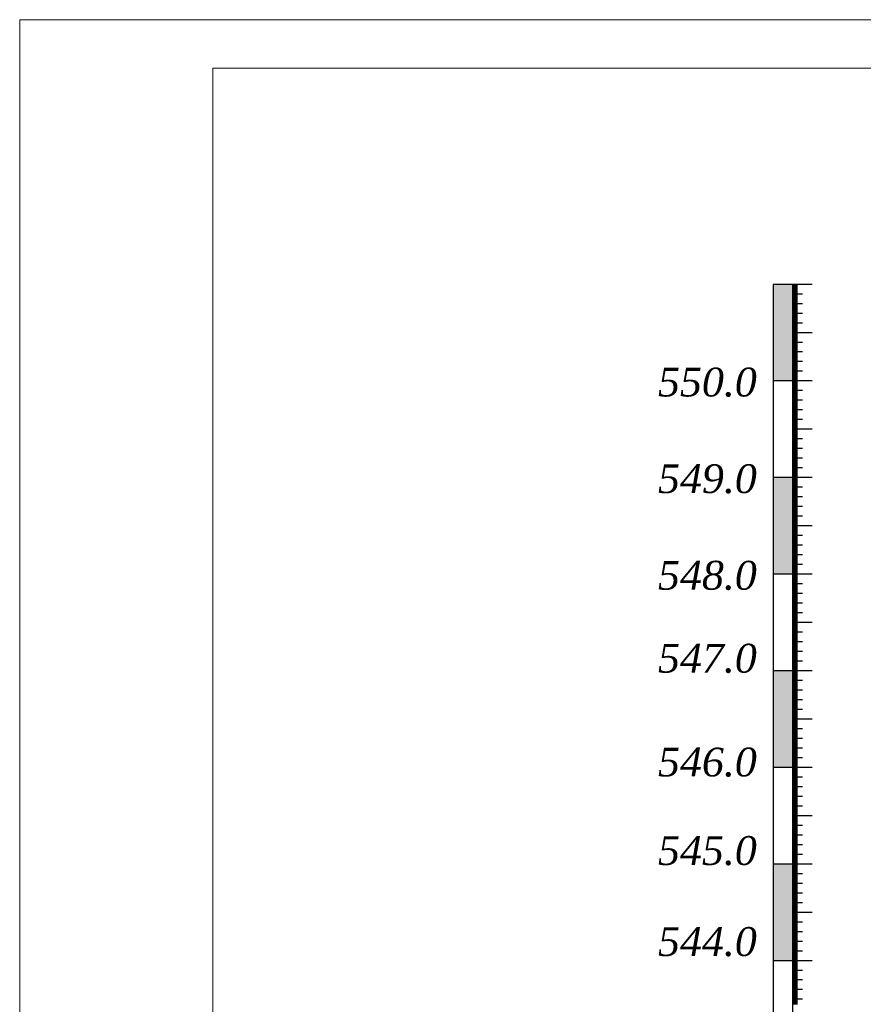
# Model space of a CAD drawing. Extents: x 0 to 362422, y 0 to 4201735.
# Tile 37 of 256: x 359889 to 359976, y 4198124 to 4198226. Entities that reach past the tile are written whole.
import ezdxf

# ---------------------------------------------------------------- set-up
doc = ezdxf.new("R2010")
doc.units = 0
doc.header["$LTSCALE"] = 0.5
doc.header["$MEASUREMENT"] = 0
doc.layers.add('(022) Возд. Линии', color=7, linetype='Continuous')
doc.layers.add('.', color=7, linetype='Continuous', lineweight=15)
doc.styles.add('ariac', font='ARIALN.TTF')

msp = doc.modelspace()

# ---------------------------------------------------------------- hatches: boundary and pattern name
at = {"layer": '.', "lineweight": 30}
h = msp.add_hatch(color=250, dxfattribs=at)
h.dxf.hatch_style = 1
h.set_gradient(color1=(51, 51, 51), color2=(214, 214, 214), tint=1)
h.paths.add_polyline_path([(359966.552, 4198188.977), (359968.552, 4198188.977), (359968.552, 4198198.977), (359966.552, 4198198.977)])
h = msp.add_hatch(color=250, dxfattribs=at)
h.dxf.hatch_style = 1
h.set_gradient(color1=(51, 51, 51), color2=(214, 214, 214), tint=1)
h.paths.add_polyline_path([(359966.552, 4198168.977), (359968.552, 4198168.977), (359968.552, 4198178.977), (359966.552, 4198178.977)])
h = msp.add_hatch(color=250, dxfattribs=at)
h.dxf.hatch_style = 1
h.set_gradient(color1=(51, 51, 51), color2=(214, 214, 214), tint=1)
h.paths.add_polyline_path([(359966.552, 4198148.977), (359968.552, 4198148.977), (359968.552, 4198158.977), (359966.552, 4198158.977)])
h = msp.add_hatch(color=250, dxfattribs=at)
h.dxf.hatch_style = 1
h.set_gradient(color1=(51, 51, 51), color2=(214, 214, 214), tint=1)
h.paths.add_polyline_path([(359966.552, 4198128.977), (359968.552, 4198128.977), (359968.552, 4198138.977), (359966.552, 4198138.977)])

# ---------------------------------------------------------------- linework, layer by layer
at = {"layer": '(022) Возд. Линии', "color": 0, "lineweight": 25}
msp.add_line((359968.552, 4198198.934), (359966.552, 4198198.934), dxfattribs=at)
at = {"layer": '(022) Возд. Линии', "color": 0, "lineweight": 25, "flags": 128}
for points in [[(359966.552, 4198198.934), (359966.552, 4197989.019)], [(359968.552, 4198198.934), (359968.552, 4197989.019)]]:
    msp.add_lwpolyline(points, dxfattribs=at)
at = {"linetype": 'Continuous'}
for p, q in [((359966.552, 4198198.977), (359970.58, 4198198.977)), ((359968.552, 4198198.877), (359969.057, 4198198.877)), ((359968.552, 4198198.777), (359969.057, 4198198.777)), ((359968.552, 4198198.677), (359969.057, 4198198.677)), ((359968.552, 4198198.577), (359969.057, 4198198.577)), ((359968.552, 4198198.477), (359969.057, 4198198.477)), ((359968.552, 4198198.377), (359969.057, 4198198.377)), ((359968.552, 4198198.277), (359969.057, 4198198.277)), ((359968.552, 4198198.177), (359969.057, 4198198.177)), ((359968.552, 4198198.077), (359969.057, 4198198.077)), ((359968.552, 4198197.977), (359969.566, 4198197.977)), ((359968.552, 4198197.877), (359969.057, 4198197.877)), ((359968.552, 4198197.777), (359969.057, 4198197.777)), ((359968.552, 4198197.677), (359969.057, 4198197.677)), ((359968.552, 4198197.577), (359969.057, 4198197.577)), ((359968.552, 4198197.477), (359969.057, 4198197.477)), ((359968.552, 4198197.377), (359969.057, 4198197.377)), ((359968.552, 4198197.277), (359969.057, 4198197.277)), ((359968.552, 4198197.177), (359969.057, 4198197.177)), ((359968.552, 4198197.077), (359969.057, 4198197.077)), ((359968.552, 4198196.977), (359969.566, 4198196.977)), ((359968.552, 4198196.877), (359969.057, 4198196.877)), ((359968.552, 4198196.777), (359969.057, 4198196.777)), ((359968.552, 4198196.677), (359969.057, 4198196.677)), ((359968.552, 4198196.577), (359969.057, 4198196.577)), ((359968.552, 4198196.477), (359969.057, 4198196.477)), ((359968.552, 4198196.377), (359969.057, 4198196.377)), ((359968.552, 4198196.277), (359969.057, 4198196.277)), ((359968.552, 4198196.177), (359969.057, 4198196.177)), ((359968.552, 4198196.077), (359969.057, 4198196.077)), ((359968.552, 4198195.977), (359969.566, 4198195.977)), ((359968.552, 4198195.877), (359969.057, 4198195.877)), ((359968.552, 4198195.777), (359969.057, 4198195.777)), ((359968.552, 4198195.677), (359969.057, 4198195.677)), ((359968.552, 4198195.577), (359969.057, 4198195.577)), ((359968.552, 4198195.477), (359969.057, 4198195.477)), ((359968.552, 4198195.377), (359969.057, 4198195.377)), ((359968.552, 4198195.277), (359969.057, 4198195.277)), ((359968.552, 4198195.177), (359969.057, 4198195.177)), ((359968.552, 4198195.077), (359969.057, 4198195.077)), ((359968.552, 4198194.977), (359969.566, 4198194.977)), ((359968.552, 4198194.877), (359969.057, 4198194.877)), ((359968.552, 4198194.777), (359969.057, 4198194.777)), ((359968.552, 4198194.677), (359969.057, 4198194.677)), ((359968.552, 4198194.577), (359969.057, 4198194.577)), ((359968.552, 4198194.477), (359969.057, 4198194.477)), ((359968.552, 4198194.377), (359969.057, 4198194.377)), ((359968.552, 4198194.277), (359969.057, 4198194.277)), ((359968.552, 4198194.177), (359969.057, 4198194.177)), ((359968.552, 4198194.077), (359969.057, 4198194.077)), ((359968.552, 4198193.977), (359970.58, 4198193.977)), ((359968.552, 4198193.877), (359969.057, 4198193.877)), ((359968.552, 4198193.777), (359969.057, 4198193.777)), ((359968.552, 4198193.677), (359969.057, 4198193.677)), ((359968.552, 4198193.577), (359969.057, 4198193.577)), ((359968.552, 4198193.477), (359969.057, 4198193.477)), ((359968.552, 4198193.377), (359969.057, 4198193.377)), ((359968.552, 4198193.277), (359969.057, 4198193.277)), ((359968.552, 4198193.177), (359969.057, 4198193.177)), ((359968.552, 4198193.077), (359969.057, 4198193.077)), ((359968.552, 4198192.977), (359969.566, 4198192.977)), ((359968.552, 4198192.877), (359969.057, 4198192.877)), ((359968.552, 4198192.777), (359969.057, 4198192.777)), ((359968.552, 4198192.677), (359969.057, 4198192.677)), ((359968.552, 4198192.577), (359969.057, 4198192.577)), ((359968.552, 4198192.477), (359969.057, 4198192.477)), ((359968.552, 4198192.377), (359969.057, 4198192.377)), ((359968.552, 4198192.277), (359969.057, 4198192.277)), ((359968.552, 4198192.177), (359969.057, 4198192.177)), ((359968.552, 4198192.077), (359969.057, 4198192.077)), ((359968.552, 4198191.977), (359969.566, 4198191.977)), ((359968.552, 4198191.877), (359969.057, 4198191.877)), ((359968.552, 4198191.777), (359969.057, 4198191.777)), ((359968.552, 4198191.677), (359969.057, 4198191.677)), ((359968.552, 4198191.577), (359969.057, 4198191.577)), ((359968.552, 4198191.477), (359969.057, 4198191.477)), ((359968.552, 4198191.377), (359969.057, 4198191.377)), ((359968.552, 4198191.277), (359969.057, 4198191.277)), ((359968.552, 4198191.177), (359969.057, 4198191.177)), ((359968.552, 4198191.077), (359969.057, 4198191.077)), ((359968.552, 4198190.977), (359969.566, 4198190.977)), ((359968.552, 4198190.877), (359969.057, 4198190.877)), ((359968.552, 4198190.777), (359969.057, 4198190.777)), ((359968.552, 4198190.677), (359969.057, 4198190.677)), ((359968.552, 4198190.577), (359969.057, 4198190.577)), ((359968.552, 4198190.477), (359969.057, 4198190.477)), ((359968.552, 4198190.377), (359969.057, 4198190.377)), ((359968.552, 4198190.277), (359969.057, 4198190.277)), ((359968.552, 4198190.177), (359969.057, 4198190.177)), ((359968.552, 4198190.077), (359969.057, 4198190.077)), ((359968.552, 4198189.977), (359969.566, 4198189.977)), ((359968.552, 4198189.877), (359969.057, 4198189.877)), ((359968.552, 4198189.777), (359969.057, 4198189.777)), ((359968.552, 4198189.677), (359969.057, 4198189.677)), ((359968.552, 4198189.577), (359969.057, 4198189.577)), ((359968.552, 4198189.477), (359969.057, 4198189.477)), ((359966.552, 4198188.977), (359970.58, 4198188.977)), ((359968.552, 4198189.377), (359969.057, 4198189.377)), ((359968.552, 4198189.277), (359969.057, 4198189.277)), ((359968.552, 4198189.177), (359969.057, 4198189.177)), ((359968.552, 4198189.077), (359969.057, 4198189.077)), ((359968.552, 4198188.877), (359969.057, 4198188.877)), ((359968.552, 4198188.777), (359969.057, 4198188.777)), ((359968.552, 4198188.677), (359969.057, 4198188.677)), ((359968.552, 4198188.577), (359969.057, 4198188.577)), ((359968.552, 4198188.477), (359969.057, 4198188.477)), ((359968.552, 4198188.377), (359969.057, 4198188.377)), ((359968.552, 4198188.277), (359969.057, 4198188.277)), ((359968.552, 4198188.177), (359969.057, 4198188.177)), ((359968.552, 4198188.077), (359969.057, 4198188.077)), ((359968.552, 4198187.977), (359969.566, 4198187.977)), ((359968.552, 4198187.877), (359969.057, 4198187.877)), ((359968.552, 4198187.777), (359969.057, 4198187.777)), ((359968.552, 4198187.677), (359969.057, 4198187.677)), ((359968.552, 4198187.577), (359969.057, 4198187.577)), ((359968.552, 4198187.477), (359969.057, 4198187.477)), ((359968.552, 4198187.377), (359969.057, 4198187.377)), ((359968.552, 4198187.277), (359969.057, 4198187.277)), ((359968.552, 4198187.177), (359969.057, 4198187.177)), ((359968.552, 4198187.077), (359969.057, 4198187.077)), ((359968.552, 4198186.977), (359969.566, 4198186.977)), ((359968.552, 4198186.877), (359969.057, 4198186.877)), ((359968.552, 4198186.777), (359969.057, 4198186.777)), ((359968.552, 4198186.677), (359969.057, 4198186.677)), ((359968.552, 4198186.577), (359969.057, 4198186.577)), ((359968.552, 4198186.477), (359969.057, 4198186.477)), ((359968.552, 4198186.377), (359969.057, 4198186.377)), ((359968.552, 4198186.277), (359969.057, 4198186.277)), ((359968.552, 4198186.177), (359969.057, 4198186.177)), ((359968.552, 4198186.077), (359969.057, 4198186.077)), ((359968.552, 4198185.977), (359969.566, 4198185.977)), ((359968.552, 4198185.877), (359969.057, 4198185.877)), ((359968.552, 4198185.777), (359969.057, 4198185.777)), ((359968.552, 4198185.677), (359969.057, 4198185.677)), ((359968.552, 4198185.577), (359969.057, 4198185.577)), ((359968.552, 4198185.477), (359969.057, 4198185.477)), ((359968.552, 4198185.377), (359969.057, 4198185.377)), ((359968.552, 4198185.277), (359969.057, 4198185.277)), ((359968.552, 4198185.177), (359969.057, 4198185.177)), ((359968.552, 4198185.077), (359969.057, 4198185.077)), ((359968.552, 4198184.977), (359969.566, 4198184.977)), ((359968.552, 4198184.877), (359969.057, 4198184.877)), ((359968.552, 4198184.777), (359969.057, 4198184.777)), ((359968.552, 4198184.677), (359969.057, 4198184.677)), ((359968.552, 4198184.577), (359969.057, 4198184.577)), ((359968.552, 4198184.477), (359969.057, 4198184.477)), ((359968.552, 4198184.377), (359969.057, 4198184.377)), ((359968.552, 4198184.277), (359969.057, 4198184.277)), ((359968.552, 4198184.177), (359969.057, 4198184.177)), ((359968.552, 4198184.077), (359969.057, 4198184.077)), ((359968.552, 4198183.977), (359970.58, 4198183.977)), ((359968.552, 4198183.877), (359969.057, 4198183.877)), ((359968.552, 4198183.777), (359969.057, 4198183.777)), ((359968.552, 4198183.677), (359969.057, 4198183.677)), ((359968.552, 4198183.577), (359969.057, 4198183.577)), ((359968.552, 4198183.477), (359969.057, 4198183.477)), ((359968.552, 4198183.377), (359969.057, 4198183.377)), ((359968.552, 4198183.277), (359969.057, 4198183.277)), ((359968.552, 4198183.177), (359969.057, 4198183.177)), ((359968.552, 4198183.077), (359969.057, 4198183.077)), ((359968.552, 4198182.977), (359969.566, 4198182.977)), ((359968.552, 4198182.877), (359969.057, 4198182.877)), ((359968.552, 4198182.777), (359969.057, 4198182.777)), ((359968.552, 4198182.677), (359969.057, 4198182.677)), ((359968.552, 4198182.577), (359969.057, 4198182.577)), ((359968.552, 4198182.477), (359969.057, 4198182.477)), ((359968.552, 4198182.377), (359969.057, 4198182.377)), ((359968.552, 4198182.277), (359969.057, 4198182.277)), ((359968.552, 4198182.177), (359969.057, 4198182.177)), ((359968.552, 4198182.077), (359969.057, 4198182.077)), ((359968.552, 4198181.977), (359969.566, 4198181.977)), ((359968.552, 4198181.877), (359969.057, 4198181.877)), ((359968.552, 4198181.777), (359969.057, 4198181.777)), ((359968.552, 4198181.677), (359969.057, 4198181.677)), ((359968.552, 4198181.577), (359969.057, 4198181.577)), ((359968.552, 4198181.477), (359969.057, 4198181.477)), ((359968.552, 4198181.377), (359969.057, 4198181.377)), ((359968.552, 4198181.277), (359969.057, 4198181.277)), ((359968.552, 4198181.177), (359969.057, 4198181.177)), ((359968.552, 4198181.077), (359969.057, 4198181.077)), ((359968.552, 4198180.977), (359969.566, 4198180.977)), ((359968.552, 4198180.877), (359969.057, 4198180.877)), ((359968.552, 4198180.777), (359969.057, 4198180.777)), ((359968.552, 4198180.677), (359969.057, 4198180.677)), ((359968.552, 4198180.577), (359969.057, 4198180.577)), ((359968.552, 4198180.477), (359969.057, 4198180.477)), ((359968.552, 4198180.377), (359969.057, 4198180.377)), ((359968.552, 4198180.277), (359969.057, 4198180.277)), ((359968.552, 4198180.177), (359969.057, 4198180.177)), ((359968.552, 4198180.077), (359969.057, 4198180.077)), ((359968.552, 4198179.977), (359969.566, 4198179.977)), ((359968.552, 4198179.877), (359969.057, 4198179.877)), ((359968.552, 4198179.777), (359969.057, 4198179.777)), ((359968.552, 4198179.677), (359969.057, 4198179.677)), ((359968.552, 4198179.577), (359969.057, 4198179.577)), ((359968.552, 4198179.477), (359969.057, 4198179.477)), ((359968.552, 4198179.377), (359969.057, 4198179.377)), ((359968.552, 4198179.277), (359969.057, 4198179.277)), ((359966.552, 4198178.977), (359970.58, 4198178.977)), ((359968.552, 4198179.177), (359969.057, 4198179.177)), ((359968.552, 4198179.077), (359969.057, 4198179.077)), ((359968.552, 4198178.877), (359969.057, 4198178.877)), ((359968.552, 4198178.777), (359969.057, 4198178.777)), ((359968.552, 4198178.677), (359969.057, 4198178.677)), ((359968.552, 4198178.577), (359969.057, 4198178.577)), ((359968.552, 4198178.477), (359969.057, 4198178.477)), ((359968.552, 4198178.377), (359969.057, 4198178.377)), ((359968.552, 4198178.277), (359969.057, 4198178.277)), ((359968.552, 4198178.177), (359969.057, 4198178.177)), ((359968.552, 4198178.077), (359969.057, 4198178.077)), ((359968.552, 4198177.977), (359969.566, 4198177.977)), ((359968.552, 4198177.877), (359969.057, 4198177.877)), ((359968.552, 4198177.777), (359969.057, 4198177.777)), ((359968.552, 4198177.677), (359969.057, 4198177.677)), ((359968.552, 4198177.577), (359969.057, 4198177.577)), ((359968.552, 4198177.477), (359969.057, 4198177.477)), ((359968.552, 4198177.377), (359969.057, 4198177.377)), ((359968.552, 4198177.277), (359969.057, 4198177.277)), ((359968.552, 4198177.177), (359969.057, 4198177.177)), ((359968.552, 4198177.077), (359969.057, 4198177.077)), ((359968.552, 4198176.977), (359969.566, 4198176.977)), ((359968.552, 4198176.877), (359969.057, 4198176.877)), ((359968.552, 4198176.777), (359969.057, 4198176.777)), ((359968.552, 4198176.677), (359969.057, 4198176.677)), ((359968.552, 4198176.577), (359969.057, 4198176.577)), ((359968.552, 4198176.477), (359969.057, 4198176.477)), ((359968.552, 4198176.377), (359969.057, 4198176.377)), ((359968.552, 4198176.277), (359969.057, 4198176.277)), ((359968.552, 4198176.177), (359969.057, 4198176.177)), ((359968.552, 4198176.077), (359969.057, 4198176.077)), ((359968.552, 4198175.977), (359969.566, 4198175.977)), ((359968.552, 4198175.877), (359969.057, 4198175.877)), ((359968.552, 4198175.777), (359969.057, 4198175.777)), ((359968.552, 4198175.677), (359969.057, 4198175.677)), ((359968.552, 4198175.577), (359969.057, 4198175.577)), ((359968.552, 4198175.477), (359969.057, 4198175.477)), ((359968.552, 4198175.377), (359969.057, 4198175.377)), ((359968.552, 4198175.277), (359969.057, 4198175.277)), ((359968.552, 4198175.177), (359969.057, 4198175.177)), ((359968.552, 4198175.077), (359969.057, 4198175.077)), ((359968.552, 4198174.977), (359969.566, 4198174.977)), ((359968.552, 4198174.877), (359969.057, 4198174.877)), ((359968.552, 4198174.777), (359969.057, 4198174.777)), ((359968.552, 4198174.677), (359969.057, 4198174.677)), ((359968.552, 4198174.577), (359969.057, 4198174.577)), ((359968.552, 4198174.477), (359969.057, 4198174.477)), ((359968.552, 4198174.377), (359969.057, 4198174.377)), ((359968.552, 4198174.277), (359969.057, 4198174.277)), ((359968.552, 4198174.177), (359969.057, 4198174.177)), ((359968.552, 4198174.077), (359969.057, 4198174.077)), ((359968.552, 4198173.977), (359970.58, 4198173.977)), ((359968.552, 4198173.877), (359969.057, 4198173.877)), ((359968.552, 4198173.777), (359969.057, 4198173.777)), ((359968.552, 4198173.677), (359969.057, 4198173.677)), ((359968.552, 4198173.577), (359969.057, 4198173.577)), ((359968.552, 4198173.477), (359969.057, 4198173.477)), ((359968.552, 4198173.377), (359969.057, 4198173.377)), ((359968.552, 4198173.277), (359969.057, 4198173.277)), ((359968.552, 4198173.177), (359969.057, 4198173.177)), ((359968.552, 4198173.077), (359969.057, 4198173.077)), ((359968.552, 4198172.977), (359969.566, 4198172.977)), ((359968.552, 4198172.877), (359969.057, 4198172.877)), ((359968.552, 4198172.777), (359969.057, 4198172.777)), ((359968.552, 4198172.677), (359969.057, 4198172.677)), ((359968.552, 4198172.577), (359969.057, 4198172.577)), ((359968.552, 4198172.477), (359969.057, 4198172.477)), ((359968.552, 4198172.377), (359969.057, 4198172.377)), ((359968.552, 4198172.277), (359969.057, 4198172.277)), ((359968.552, 4198172.177), (359969.057, 4198172.177)), ((359968.552, 4198172.077), (359969.057, 4198172.077)), ((359968.552, 4198171.977), (359969.566, 4198171.977)), ((359968.552, 4198171.877), (359969.057, 4198171.877)), ((359968.552, 4198171.777), (359969.057, 4198171.777)), ((359968.552, 4198171.677), (359969.057, 4198171.677)), ((359968.552, 4198171.577), (359969.057, 4198171.577)), ((359968.552, 4198171.477), (359969.057, 4198171.477)), ((359968.552, 4198171.377), (359969.057, 4198171.377)), ((359968.552, 4198171.277), (359969.057, 4198171.277)), ((359968.552, 4198171.177), (359969.057, 4198171.177)), ((359968.552, 4198171.077), (359969.057, 4198171.077)), ((359968.552, 4198170.977), (359969.566, 4198170.977)), ((359968.552, 4198170.877), (359969.057, 4198170.877)), ((359968.552, 4198170.777), (359969.057, 4198170.777)), ((359968.552, 4198170.677), (359969.057, 4198170.677)), ((359968.552, 4198170.577), (359969.057, 4198170.577)), ((359968.552, 4198170.477), (359969.057, 4198170.477)), ((359968.552, 4198170.377), (359969.057, 4198170.377)), ((359968.552, 4198170.277), (359969.057, 4198170.277)), ((359968.552, 4198170.177), (359969.057, 4198170.177)), ((359968.552, 4198170.077), (359969.057, 4198170.077)), ((359968.552, 4198169.977), (359969.566, 4198169.977)), ((359968.552, 4198169.877), (359969.057, 4198169.877)), ((359968.552, 4198169.777), (359969.057, 4198169.777)), ((359968.552, 4198169.677), (359969.057, 4198169.677)), ((359968.552, 4198169.577), (359969.057, 4198169.577)), ((359968.552, 4198169.477), (359969.057, 4198169.477)), ((359968.552, 4198169.377), (359969.057, 4198169.377)), ((359968.552, 4198169.277), (359969.057, 4198169.277)), ((359968.552, 4198169.177), (359969.057, 4198169.177)), ((359968.552, 4198169.077), (359969.057, 4198169.077)), ((359966.552, 4198168.977), (359970.58, 4198168.977)), ((359968.552, 4198168.877), (359969.057, 4198168.877)), ((359968.552, 4198168.777), (359969.057, 4198168.777)), ((359968.552, 4198168.677), (359969.057, 4198168.677)), ((359968.552, 4198168.577), (359969.057, 4198168.577)), ((359968.552, 4198168.477), (359969.057, 4198168.477)), ((359968.552, 4198168.377), (359969.057, 4198168.377)), ((359968.552, 4198168.277), (359969.057, 4198168.277)), ((359968.552, 4198168.177), (359969.057, 4198168.177)), ((359968.552, 4198168.077), (359969.057, 4198168.077)), ((359968.552, 4198167.977), (359969.566, 4198167.977)), ((359968.552, 4198167.877), (359969.057, 4198167.877)), ((359968.552, 4198167.777), (359969.057, 4198167.777)), ((359968.552, 4198167.677), (359969.057, 4198167.677)), ((359968.552, 4198167.577), (359969.057, 4198167.577)), ((359968.552, 4198167.477), (359969.057, 4198167.477)), ((359968.552, 4198167.377), (359969.057, 4198167.377)), ((359968.552, 4198167.277), (359969.057, 4198167.277)), ((359968.552, 4198167.177), (359969.057, 4198167.177)), ((359968.552, 4198167.077), (359969.057, 4198167.077)), ((359968.552, 4198166.977), (359969.566, 4198166.977)), ((359968.552, 4198166.877), (359969.057, 4198166.877)), ((359968.552, 4198166.777), (359969.057, 4198166.777)), ((359968.552, 4198166.677), (359969.057, 4198166.677)), ((359968.552, 4198166.577), (359969.057, 4198166.577)), ((359968.552, 4198166.477), (359969.057, 4198166.477)), ((359968.552, 4198166.377), (359969.057, 4198166.377)), ((359968.552, 4198166.277), (359969.057, 4198166.277)), ((359968.552, 4198166.177), (359969.057, 4198166.177)), ((359968.552, 4198166.077), (359969.057, 4198166.077)), ((359968.552, 4198165.977), (359969.566, 4198165.977)), ((359968.552, 4198165.877), (359969.057, 4198165.877)), ((359968.552, 4198165.777), (359969.057, 4198165.777)), ((359968.552, 4198165.677), (359969.057, 4198165.677)), ((359968.552, 4198165.577), (359969.057, 4198165.577)), ((359968.552, 4198165.477), (359969.057, 4198165.477)), ((359968.552, 4198165.377), (359969.057, 4198165.377)), ((359968.552, 4198165.277), (359969.057, 4198165.277)), ((359968.552, 4198165.177), (359969.057, 4198165.177)), ((359968.552, 4198165.077), (359969.057, 4198165.077)), ((359968.552, 4198164.977), (359969.566, 4198164.977)), ((359968.552, 4198164.877), (359969.057, 4198164.877)), ((359968.552, 4198164.777), (359969.057, 4198164.777)), ((359968.552, 4198164.677), (359969.057, 4198164.677)), ((359968.552, 4198164.577), (359969.057, 4198164.577)), ((359968.552, 4198164.477), (359969.057, 4198164.477)), ((359968.552, 4198164.377), (359969.057, 4198164.377)), ((359968.552, 4198164.277), (359969.057, 4198164.277)), ((359968.552, 4198164.177), (359969.057, 4198164.177)), ((359968.552, 4198164.077), (359969.057, 4198164.077)), ((359968.552, 4198163.977), (359970.58, 4198163.977)), ((359968.552, 4198163.877), (359969.057, 4198163.877)), ((359968.552, 4198163.777), (359969.057, 4198163.777)), ((359968.552, 4198163.677), (359969.057, 4198163.677)), ((359968.552, 4198163.577), (359969.057, 4198163.577)), ((359968.552, 4198163.477), (359969.057, 4198163.477)), ((359968.552, 4198163.377), (359969.057, 4198163.377)), ((359968.552, 4198163.277), (359969.057, 4198163.277)), ((359968.552, 4198163.177), (359969.057, 4198163.177)), ((359968.552, 4198163.077), (359969.057, 4198163.077)), ((359968.552, 4198162.977), (359969.566, 4198162.977)), ((359968.552, 4198162.877), (359969.057, 4198162.877)), ((359968.552, 4198162.777), (359969.057, 4198162.777)), ((359968.552, 4198162.677), (359969.057, 4198162.677)), ((359968.552, 4198162.577), (359969.057, 4198162.577)), ((359968.552, 4198162.477), (359969.057, 4198162.477)), ((359968.552, 4198162.377), (359969.057, 4198162.377)), ((359968.552, 4198162.277), (359969.057, 4198162.277)), ((359968.552, 4198162.177), (359969.057, 4198162.177)), ((359968.552, 4198162.077), (359969.057, 4198162.077)), ((359968.552, 4198161.977), (359969.566, 4198161.977)), ((359968.552, 4198161.877), (359969.057, 4198161.877)), ((359968.552, 4198161.777), (359969.057, 4198161.777)), ((359968.552, 4198161.677), (359969.057, 4198161.677)), ((359968.552, 4198161.577), (359969.057, 4198161.577)), ((359968.552, 4198161.477), (359969.057, 4198161.477)), ((359968.552, 4198161.377), (359969.057, 4198161.377)), ((359968.552, 4198161.277), (359969.057, 4198161.277)), ((359968.552, 4198161.177), (359969.057, 4198161.177)), ((359968.552, 4198161.077), (359969.057, 4198161.077)), ((359968.552, 4198160.977), (359969.566, 4198160.977)), ((359968.552, 4198160.877), (359969.057, 4198160.877)), ((359968.552, 4198160.777), (359969.057, 4198160.777)), ((359968.552, 4198160.677), (359969.057, 4198160.677)), ((359968.552, 4198160.577), (359969.057, 4198160.577)), ((359968.552, 4198160.477), (359969.057, 4198160.477)), ((359968.552, 4198160.377), (359969.057, 4198160.377)), ((359968.552, 4198160.277), (359969.057, 4198160.277)), ((359968.552, 4198160.177), (359969.057, 4198160.177)), ((359968.552, 4198160.077), (359969.057, 4198160.077)), ((359968.552, 4198159.977), (359969.566, 4198159.977)), ((359966.552, 4198158.977), (359970.58, 4198158.977)), ((359968.552, 4198159.877), (359969.057, 4198159.877)), ((359968.552, 4198159.777), (359969.057, 4198159.777)), ((359968.552, 4198159.677), (359969.057, 4198159.677)), ((359968.552, 4198159.577), (359969.057, 4198159.577)), ((359968.552, 4198159.477), (359969.057, 4198159.477)), ((359968.552, 4198159.377), (359969.057, 4198159.377)), ((359968.552, 4198159.277), (359969.057, 4198159.277)), ((359968.552, 4198159.177), (359969.057, 4198159.177)), ((359968.552, 4198159.077), (359969.057, 4198159.077)), ((359968.552, 4198158.877), (359969.057, 4198158.877)), ((359968.552, 4198158.777), (359969.057, 4198158.777)), ((359968.552, 4198158.677), (359969.057, 4198158.677)), ((359968.552, 4198158.577), (359969.057, 4198158.577)), ((359968.552, 4198158.477), (359969.057, 4198158.477)), ((359968.552, 4198158.377), (359969.057, 4198158.377)), ((359968.552, 4198158.277), (359969.057, 4198158.277)), ((359968.552, 4198158.177), (359969.057, 4198158.177)), ((359968.552, 4198158.077), (359969.057, 4198158.077)), ((359968.552, 4198157.977), (359969.566, 4198157.977)), ((359968.552, 4198157.877), (359969.057, 4198157.877)), ((359968.552, 4198157.777), (359969.057, 4198157.777)), ((359968.552, 4198157.677), (359969.057, 4198157.677)), ((359968.552, 4198157.577), (359969.057, 4198157.577)), ((359968.552, 4198157.477), (359969.057, 4198157.477)), ((359968.552, 4198157.377), (359969.057, 4198157.377)), ((359968.552, 4198157.277), (359969.057, 4198157.277)), ((359968.552, 4198157.177), (359969.057, 4198157.177)), ((359968.552, 4198157.077), (359969.057, 4198157.077)), ((359968.552, 4198156.977), (359969.566, 4198156.977)), ((359968.552, 4198156.877), (359969.057, 4198156.877)), ((359968.552, 4198156.777), (359969.057, 4198156.777)), ((359968.552, 4198156.677), (359969.057, 4198156.677)), ((359968.552, 4198156.577), (359969.057, 4198156.577)), ((359968.552, 4198156.477), (359969.057, 4198156.477)), ((359968.552, 4198156.377), (359969.057, 4198156.377)), ((359968.552, 4198156.277), (359969.057, 4198156.277)), ((359968.552, 4198156.177), (359969.057, 4198156.177)), ((359968.552, 4198156.077), (359969.057, 4198156.077)), ((359968.552, 4198155.977), (359969.566, 4198155.977)), ((359968.552, 4198155.877), (359969.057, 4198155.877)), ((359968.552, 4198155.777), (359969.057, 4198155.777)), ((359968.552, 4198155.677), (359969.057, 4198155.677)), ((359968.552, 4198155.577), (359969.057, 4198155.577)), ((359968.552, 4198155.477), (359969.057, 4198155.477)), ((359968.552, 4198155.377), (359969.057, 4198155.377)), ((359968.552, 4198155.277), (359969.057, 4198155.277)), ((359968.552, 4198155.177), (359969.057, 4198155.177)), ((359968.552, 4198155.077), (359969.057, 4198155.077)), ((359968.552, 4198154.977), (359969.566, 4198154.977)), ((359968.552, 4198154.877), (359969.057, 4198154.877)), ((359968.552, 4198154.777), (359969.057, 4198154.777)), ((359968.552, 4198154.677), (359969.057, 4198154.677)), ((359968.552, 4198154.577), (359969.057, 4198154.577)), ((359968.552, 4198154.477), (359969.057, 4198154.477)), ((359968.552, 4198154.377), (359969.057, 4198154.377)), ((359968.552, 4198154.277), (359969.057, 4198154.277)), ((359968.552, 4198154.177), (359969.057, 4198154.177)), ((359968.552, 4198154.077), (359969.057, 4198154.077)), ((359968.552, 4198153.977), (359970.58, 4198153.977)), ((359968.552, 4198153.877), (359969.057, 4198153.877)), ((359968.552, 4198153.777), (359969.057, 4198153.777)), ((359968.552, 4198153.677), (359969.057, 4198153.677)), ((359968.552, 4198153.577), (359969.057, 4198153.577)), ((359968.552, 4198153.477), (359969.057, 4198153.477)), ((359968.552, 4198153.377), (359969.057, 4198153.377)), ((359968.552, 4198153.277), (359969.057, 4198153.277)), ((359968.552, 4198153.177), (359969.057, 4198153.177)), ((359968.552, 4198153.077), (359969.057, 4198153.077)), ((359968.552, 4198152.977), (359969.566, 4198152.977)), ((359968.552, 4198152.877), (359969.057, 4198152.877)), ((359968.552, 4198152.777), (359969.057, 4198152.777)), ((359968.552, 4198152.677), (359969.057, 4198152.677)), ((359968.552, 4198152.577), (359969.057, 4198152.577)), ((359968.552, 4198152.477), (359969.057, 4198152.477)), ((359968.552, 4198152.377), (359969.057, 4198152.377)), ((359968.552, 4198152.277), (359969.057, 4198152.277)), ((359968.552, 4198152.177), (359969.057, 4198152.177)), ((359968.552, 4198152.077), (359969.057, 4198152.077)), ((359968.552, 4198151.977), (359969.566, 4198151.977)), ((359968.552, 4198151.877), (359969.057, 4198151.877)), ((359968.552, 4198151.777), (359969.057, 4198151.777)), ((359968.552, 4198151.677), (359969.057, 4198151.677)), ((359968.552, 4198151.577), (359969.057, 4198151.577)), ((359968.552, 4198151.477), (359969.057, 4198151.477)), ((359968.552, 4198151.377), (359969.057, 4198151.377)), ((359968.552, 4198151.277), (359969.057, 4198151.277)), ((359968.552, 4198151.177), (359969.057, 4198151.177)), ((359968.552, 4198151.077), (359969.057, 4198151.077)), ((359968.552, 4198150.977), (359969.566, 4198150.977)), ((359968.552, 4198150.877), (359969.057, 4198150.877)), ((359968.552, 4198150.777), (359969.057, 4198150.777)), ((359968.552, 4198150.677), (359969.057, 4198150.677)), ((359968.552, 4198150.577), (359969.057, 4198150.577)), ((359968.552, 4198150.477), (359969.057, 4198150.477)), ((359968.552, 4198150.377), (359969.057, 4198150.377)), ((359968.552, 4198150.277), (359969.057, 4198150.277)), ((359968.552, 4198150.177), (359969.057, 4198150.177)), ((359968.552, 4198150.077), (359969.057, 4198150.077)), ((359968.552, 4198149.977), (359969.566, 4198149.977)), ((359968.552, 4198149.877), (359969.057, 4198149.877)), ((359968.552, 4198149.777), (359969.057, 4198149.777)), ((359966.552, 4198148.977), (359970.58, 4198148.977)), ((359968.552, 4198149.677), (359969.057, 4198149.677)), ((359968.552, 4198149.577), (359969.057, 4198149.577)), ((359968.552, 4198149.477), (359969.057, 4198149.477)), ((359968.552, 4198149.377), (359969.057, 4198149.377)), ((359968.552, 4198149.277), (359969.057, 4198149.277)), ((359968.552, 4198149.177), (359969.057, 4198149.177)), ((359968.552, 4198149.077), (359969.057, 4198149.077)), ((359968.552, 4198148.877), (359969.057, 4198148.877)), ((359968.552, 4198148.777), (359969.057, 4198148.777)), ((359968.552, 4198148.677), (359969.057, 4198148.677)), ((359968.552, 4198148.577), (359969.057, 4198148.577)), ((359968.552, 4198148.477), (359969.057, 4198148.477)), ((359968.552, 4198148.377), (359969.057, 4198148.377)), ((359968.552, 4198148.277), (359969.057, 4198148.277)), ((359968.552, 4198148.177), (359969.057, 4198148.177)), ((359968.552, 4198148.077), (359969.057, 4198148.077)), ((359968.552, 4198147.977), (359969.566, 4198147.977)), ((359968.552, 4198147.877), (359969.057, 4198147.877)), ((359968.552, 4198147.777), (359969.057, 4198147.777)), ((359968.552, 4198147.677), (359969.057, 4198147.677)), ((359968.552, 4198147.577), (359969.057, 4198147.577)), ((359968.552, 4198147.477), (359969.057, 4198147.477)), ((359968.552, 4198147.377), (359969.057, 4198147.377)), ((359968.552, 4198147.277), (359969.057, 4198147.277)), ((359968.552, 4198147.177), (359969.057, 4198147.177)), ((359968.552, 4198147.077), (359969.057, 4198147.077)), ((359968.552, 4198146.977), (359969.566, 4198146.977)), ((359968.552, 4198146.877), (359969.057, 4198146.877)), ((359968.552, 4198146.777), (359969.057, 4198146.777)), ((359968.552, 4198146.677), (359969.057, 4198146.677)), ((359968.552, 4198146.577), (359969.057, 4198146.577)), ((359968.552, 4198146.477), (359969.057, 4198146.477)), ((359968.552, 4198146.377), (359969.057, 4198146.377)), ((359968.552, 4198146.277), (359969.057, 4198146.277)), ((359968.552, 4198146.177), (359969.057, 4198146.177)), ((359968.552, 4198146.077), (359969.057, 4198146.077)), ((359968.552, 4198145.977), (359969.566, 4198145.977)), ((359968.552, 4198145.877), (359969.057, 4198145.877)), ((359968.552, 4198145.777), (359969.057, 4198145.777)), ((359968.552, 4198145.677), (359969.057, 4198145.677)), ((359968.552, 4198145.577), (359969.057, 4198145.577)), ((359968.552, 4198145.477), (359969.057, 4198145.477)), ((359968.552, 4198145.377), (359969.057, 4198145.377)), ((359968.552, 4198145.277), (359969.057, 4198145.277)), ((359968.552, 4198145.177), (359969.057, 4198145.177)), ((359968.552, 4198145.077), (359969.057, 4198145.077)), ((359968.552, 4198144.977), (359969.566, 4198144.977)), ((359968.552, 4198144.877), (359969.057, 4198144.877)), ((359968.552, 4198144.777), (359969.057, 4198144.777)), ((359968.552, 4198144.677), (359969.057, 4198144.677)), ((359968.552, 4198144.577), (359969.057, 4198144.577)), ((359968.552, 4198144.477), (359969.057, 4198144.477)), ((359968.552, 4198144.377), (359969.057, 4198144.377)), ((359968.552, 4198144.277), (359969.057, 4198144.277)), ((359968.552, 4198144.177), (359969.057, 4198144.177)), ((359968.552, 4198144.077), (359969.057, 4198144.077)), ((359968.552, 4198143.977), (359970.58, 4198143.977)), ((359968.552, 4198143.877), (359969.057, 4198143.877)), ((359968.552, 4198143.777), (359969.057, 4198143.777)), ((359968.552, 4198143.677), (359969.057, 4198143.677)), ((359968.552, 4198143.577), (359969.057, 4198143.577)), ((359968.552, 4198143.477), (359969.057, 4198143.477)), ((359968.552, 4198143.377), (359969.057, 4198143.377)), ((359968.552, 4198143.277), (359969.057, 4198143.277)), ((359968.552, 4198143.177), (359969.057, 4198143.177)), ((359968.552, 4198143.077), (359969.057, 4198143.077)), ((359968.552, 4198142.977), (359969.566, 4198142.977)), ((359968.552, 4198142.877), (359969.057, 4198142.877)), ((359968.552, 4198142.777), (359969.057, 4198142.777)), ((359968.552, 4198142.677), (359969.057, 4198142.677)), ((359968.552, 4198142.577), (359969.057, 4198142.577)), ((359968.552, 4198142.477), (359969.057, 4198142.477)), ((359968.552, 4198142.377), (359969.057, 4198142.377)), ((359968.552, 4198142.277), (359969.057, 4198142.277)), ((359968.552, 4198142.177), (359969.057, 4198142.177)), ((359968.552, 4198142.077), (359969.057, 4198142.077)), ((359968.552, 4198141.977), (359969.566, 4198141.977)), ((359968.552, 4198141.877), (359969.057, 4198141.877)), ((359968.552, 4198141.777), (359969.057, 4198141.777)), ((359968.552, 4198141.677), (359969.057, 4198141.677)), ((359968.552, 4198141.577), (359969.057, 4198141.577)), ((359968.552, 4198141.477), (359969.057, 4198141.477)), ((359968.552, 4198141.377), (359969.057, 4198141.377)), ((359968.552, 4198141.277), (359969.057, 4198141.277)), ((359968.552, 4198141.177), (359969.057, 4198141.177)), ((359968.552, 4198141.077), (359969.057, 4198141.077)), ((359968.552, 4198140.977), (359969.566, 4198140.977)), ((359968.552, 4198140.877), (359969.057, 4198140.877)), ((359968.552, 4198140.777), (359969.057, 4198140.777)), ((359968.552, 4198140.677), (359969.057, 4198140.677)), ((359968.552, 4198140.577), (359969.057, 4198140.577)), ((359968.552, 4198140.477), (359969.057, 4198140.477)), ((359968.552, 4198140.377), (359969.057, 4198140.377)), ((359968.552, 4198140.277), (359969.057, 4198140.277)), ((359968.552, 4198140.177), (359969.057, 4198140.177)), ((359968.552, 4198140.077), (359969.057, 4198140.077)), ((359968.552, 4198139.977), (359969.566, 4198139.977)), ((359968.552, 4198139.877), (359969.057, 4198139.877)), ((359968.552, 4198139.777), (359969.057, 4198139.777)), ((359968.552, 4198139.677), (359969.057, 4198139.677)), ((359968.552, 4198139.577), (359969.057, 4198139.577)), ((359966.552, 4198138.977), (359970.58, 4198138.977)), ((359968.552, 4198139.477), (359969.057, 4198139.477)), ((359968.552, 4198139.377), (359969.057, 4198139.377)), ((359968.552, 4198139.277), (359969.057, 4198139.277)), ((359968.552, 4198139.177), (359969.057, 4198139.177)), ((359968.552, 4198139.077), (359969.057, 4198139.077)), ((359968.552, 4198138.877), (359969.057, 4198138.877)), ((359968.552, 4198138.777), (359969.057, 4198138.777)), ((359968.552, 4198138.677), (359969.057, 4198138.677)), ((359968.552, 4198138.577), (359969.057, 4198138.577)), ((359968.552, 4198138.477), (359969.057, 4198138.477)), ((359968.552, 4198138.377), (359969.057, 4198138.377)), ((359968.552, 4198138.277), (359969.057, 4198138.277)), ((359968.552, 4198138.177), (359969.057, 4198138.177)), ((359968.552, 4198138.077), (359969.057, 4198138.077)), ((359968.552, 4198137.977), (359969.566, 4198137.977)), ((359968.552, 4198137.877), (359969.057, 4198137.877)), ((359968.552, 4198137.777), (359969.057, 4198137.777)), ((359968.552, 4198137.677), (359969.057, 4198137.677)), ((359968.552, 4198137.577), (359969.057, 4198137.577)), ((359968.552, 4198137.477), (359969.057, 4198137.477)), ((359968.552, 4198137.377), (359969.057, 4198137.377)), ((359968.552, 4198137.277), (359969.057, 4198137.277)), ((359968.552, 4198137.177), (359969.057, 4198137.177)), ((359968.552, 4198137.077), (359969.057, 4198137.077)), ((359968.552, 4198136.977), (359969.566, 4198136.977)), ((359968.552, 4198136.877), (359969.057, 4198136.877)), ((359968.552, 4198136.777), (359969.057, 4198136.777)), ((359968.552, 4198136.677), (359969.057, 4198136.677)), ((359968.552, 4198136.577), (359969.057, 4198136.577)), ((359968.552, 4198136.477), (359969.057, 4198136.477)), ((359968.552, 4198136.377), (359969.057, 4198136.377)), ((359968.552, 4198136.277), (359969.057, 4198136.277)), ((359968.552, 4198136.177), (359969.057, 4198136.177)), ((359968.552, 4198136.077), (359969.057, 4198136.077)), ((359968.552, 4198135.977), (359969.566, 4198135.977)), ((359968.552, 4198135.877), (359969.057, 4198135.877)), ((359968.552, 4198135.777), (359969.057, 4198135.777)), ((359968.552, 4198135.677), (359969.057, 4198135.677)), ((359968.552, 4198135.577), (359969.057, 4198135.577)), ((359968.552, 4198135.477), (359969.057, 4198135.477)), ((359968.552, 4198135.377), (359969.057, 4198135.377)), ((359968.552, 4198135.277), (359969.057, 4198135.277)), ((359968.552, 4198135.177), (359969.057, 4198135.177)), ((359968.552, 4198135.077), (359969.057, 4198135.077)), ((359968.552, 4198134.977), (359969.566, 4198134.977)), ((359968.552, 4198134.877), (359969.057, 4198134.877)), ((359968.552, 4198134.777), (359969.057, 4198134.777)), ((359968.552, 4198134.677), (359969.057, 4198134.677)), ((359968.552, 4198134.577), (359969.057, 4198134.577)), ((359968.552, 4198134.477), (359969.057, 4198134.477)), ((359968.552, 4198134.377), (359969.057, 4198134.377)), ((359968.552, 4198134.277), (359969.057, 4198134.277)), ((359968.552, 4198134.177), (359969.057, 4198134.177)), ((359968.552, 4198134.077), (359969.057, 4198134.077)), ((359968.552, 4198133.977), (359970.58, 4198133.977)), ((359968.552, 4198133.877), (359969.057, 4198133.877)), ((359968.552, 4198133.777), (359969.057, 4198133.777)), ((359968.552, 4198133.677), (359969.057, 4198133.677)), ((359968.552, 4198133.577), (359969.057, 4198133.577)), ((359968.552, 4198133.477), (359969.057, 4198133.477)), ((359968.552, 4198133.377), (359969.057, 4198133.377)), ((359968.552, 4198133.277), (359969.057, 4198133.277)), ((359968.552, 4198133.177), (359969.057, 4198133.177)), ((359968.552, 4198133.077), (359969.057, 4198133.077)), ((359968.552, 4198132.977), (359969.566, 4198132.977)), ((359968.552, 4198132.877), (359969.057, 4198132.877)), ((359968.552, 4198132.777), (359969.057, 4198132.777)), ((359968.552, 4198132.677), (359969.057, 4198132.677)), ((359968.552, 4198132.577), (359969.057, 4198132.577)), ((359968.552, 4198132.477), (359969.057, 4198132.477)), ((359968.552, 4198132.377), (359969.057, 4198132.377)), ((359968.552, 4198132.277), (359969.057, 4198132.277)), ((359968.552, 4198132.177), (359969.057, 4198132.177)), ((359968.552, 4198132.077), (359969.057, 4198132.077)), ((359968.552, 4198131.977), (359969.566, 4198131.977)), ((359968.552, 4198131.877), (359969.057, 4198131.877)), ((359968.552, 4198131.777), (359969.057, 4198131.777)), ((359968.552, 4198131.677), (359969.057, 4198131.677)), ((359968.552, 4198131.577), (359969.057, 4198131.577)), ((359968.552, 4198131.477), (359969.057, 4198131.477)), ((359968.552, 4198131.377), (359969.057, 4198131.377)), ((359968.552, 4198131.277), (359969.057, 4198131.277)), ((359968.552, 4198131.177), (359969.057, 4198131.177)), ((359968.552, 4198131.077), (359969.057, 4198131.077)), ((359968.552, 4198130.977), (359969.566, 4198130.977)), ((359968.552, 4198130.877), (359969.057, 4198130.877)), ((359968.552, 4198130.777), (359969.057, 4198130.777)), ((359968.552, 4198130.677), (359969.057, 4198130.677)), ((359968.552, 4198130.577), (359969.057, 4198130.577)), ((359968.552, 4198130.477), (359969.057, 4198130.477)), ((359968.552, 4198130.377), (359969.057, 4198130.377)), ((359968.552, 4198130.277), (359969.057, 4198130.277)), ((359968.552, 4198130.177), (359969.057, 4198130.177)), ((359968.552, 4198130.077), (359969.057, 4198130.077)), ((359968.552, 4198129.977), (359969.566, 4198129.977)), ((359968.552, 4198129.877), (359969.057, 4198129.877)), ((359968.552, 4198129.777), (359969.057, 4198129.777)), ((359968.552, 4198129.677), (359969.057, 4198129.677)), ((359968.552, 4198129.577), (359969.057, 4198129.577)), ((359968.552, 4198129.477), (359969.057, 4198129.477)), ((359968.552, 4198129.377), (359969.057, 4198129.377)), ((359966.552, 4198128.977), (359970.58, 4198128.977)), ((359968.552, 4198129.277), (359969.057, 4198129.277)), ((359968.552, 4198129.177), (359969.057, 4198129.177)), ((359968.552, 4198129.077), (359969.057, 4198129.077)), ((359968.552, 4198128.877), (359969.057, 4198128.877)), ((359968.552, 4198128.777), (359969.057, 4198128.777)), ((359968.552, 4198128.677), (359969.057, 4198128.677)), ((359968.552, 4198128.577), (359969.057, 4198128.577)), ((359968.552, 4198128.477), (359969.057, 4198128.477)), ((359968.552, 4198128.377), (359969.057, 4198128.377)), ((359968.552, 4198128.277), (359969.057, 4198128.277)), ((359968.552, 4198128.177), (359969.057, 4198128.177)), ((359968.552, 4198128.077), (359969.057, 4198128.077)), ((359968.552, 4198127.977), (359969.566, 4198127.977)), ((359968.552, 4198127.877), (359969.057, 4198127.877)), ((359968.552, 4198127.777), (359969.057, 4198127.777)), ((359968.552, 4198127.677), (359969.057, 4198127.677)), ((359968.552, 4198127.577), (359969.057, 4198127.577)), ((359968.552, 4198127.477), (359969.057, 4198127.477)), ((359968.552, 4198127.377), (359969.057, 4198127.377)), ((359968.552, 4198127.277), (359969.057, 4198127.277)), ((359968.552, 4198127.177), (359969.057, 4198127.177)), ((359968.552, 4198127.077), (359969.057, 4198127.077)), ((359968.552, 4198126.977), (359969.566, 4198126.977)), ((359968.552, 4198126.877), (359969.057, 4198126.877)), ((359968.552, 4198126.777), (359969.057, 4198126.777)), ((359968.552, 4198126.677), (359969.057, 4198126.677)), ((359968.552, 4198126.577), (359969.057, 4198126.577)), ((359968.552, 4198126.477), (359969.057, 4198126.477)), ((359968.552, 4198126.377), (359969.057, 4198126.377)), ((359968.552, 4198126.277), (359969.057, 4198126.277)), ((359968.552, 4198126.177), (359969.057, 4198126.177)), ((359968.552, 4198126.077), (359969.057, 4198126.077)), ((359968.552, 4198125.977), (359969.566, 4198125.977)), ((359968.552, 4198125.877), (359969.057, 4198125.877)), ((359968.552, 4198125.777), (359969.057, 4198125.777)), ((359968.552, 4198125.677), (359969.057, 4198125.677)), ((359968.552, 4198125.577), (359969.057, 4198125.577)), ((359968.552, 4198125.477), (359969.057, 4198125.477)), ((359968.552, 4198125.377), (359969.057, 4198125.377)), ((359968.552, 4198125.277), (359969.057, 4198125.277)), ((359968.552, 4198125.177), (359969.057, 4198125.177)), ((359968.552, 4198125.077), (359969.057, 4198125.077)), ((359968.552, 4198124.977), (359969.566, 4198124.977)), ((359968.552, 4198124.877), (359969.057, 4198124.877)), ((359968.552, 4198124.777), (359969.057, 4198124.777)), ((359968.552, 4198124.677), (359969.057, 4198124.677)), ((359968.552, 4198124.577), (359969.057, 4198124.577)), ((359968.552, 4198124.477), (359969.057, 4198124.477))]:
    msp.add_line(p, q, dxfattribs=at)
at = {"layer": 'Defpoints', "color": 0, "lineweight": 13}
for p, q in [((359888.552, 4197806.337), (359888.552, 4198226.337)), ((359888.552, 4198226.337), (360401.719, 4198226.337)), ((359908.552, 4197811.337), (359908.552, 4198221.337)), ((359908.552, 4198221.337), (360396.719, 4198221.337))]:
    msp.add_line(p, q, dxfattribs=at)

# ---------------------------------------------------------------- texts
at = {"color": 5, "char_height": 3, "attachment_point": 1, "style": 'ariac'}
for s, insert in [('{\\fTimes New Roman|b0|i0|c204|p18;\\C0;55\\fTimes New Roman|b0|i0|c0|p18;0\\fTimes New Roman|b0|i0|c204|p18;.0}', (359954.623, 4198190.343)), ('{\\fTimes New Roman|b0|i0|c204|p18;\\C0;5\\fTimes New Roman|b0|i0|c0|p18;49\\fTimes New Roman|b0|i0|c204|p18;.0}', (359954.623, 4198180.343)), ('{\\fTimes New Roman|b0|i0|c204|p18;\\C0;5\\fTimes New Roman|b0|i0|c0|p18;48\\fTimes New Roman|b0|i0|c204|p18;.0}', (359954.623, 4198170.343)), ('{\\fTimes New Roman|b0|i0|c204|p18;\\C0;54\\fTimes New Roman|b0|i0|c0|p18;7\\fTimes New Roman|b0|i0|c204|p18;.0}', (359954.623, 4198161.759)), ('{\\fTimes New Roman|b0|i0|c204|p18;\\C0;54\\fTimes New Roman|b0|i0|c0|p18;6\\fTimes New Roman|b0|i0|c204|p18;.0}', (359954.623, 4198151.016)), ('{\\fTimes New Roman|b0|i0|c204|p18;\\C0;54\\fTimes New Roman|b0|i0|c0|p18;5\\fTimes New Roman|b0|i0|c204|p18;.0}', (359954.623, 4198141.851)), ('{\\fTimes New Roman|b0|i0|c204|p18;\\C0;54\\fTimes New Roman|b0|i0|c0|p18;4\\fTimes New Roman|b0|i0|c204|p18;.0}', (359954.623, 4198132.432))]:
    msp.add_mtext_dynamic_manual_height_columns(s, width=16.55794, gutter_width=15, heights=[0], dxfattribs=dict(at, insert=insert))

doc.saveas('drawing.dxf')
